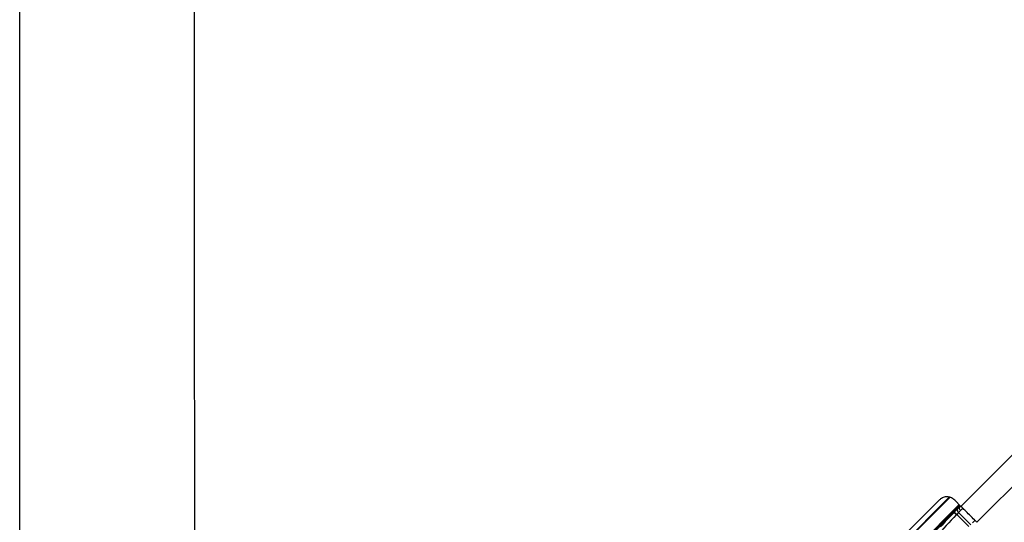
# Model space of a CAD drawing. Header units: millimetres. Extents: x 10 to 13239, y 20 to 10604.
# Tile 84 of 130: x 3867 to 4773, y 7934 to 8396. Entities that reach past the tile are written whole.
import ezdxf

# ---------------------------------------------------------------- set-up
doc = ezdxf.new("R2010")
doc.units = ezdxf.units.MM

msp = doc.modelspace()

# ---------------------------------------------------------------- linework, layer by layer
at = {"color": 8, "linetype": 'Continuous', "lineweight": 25}
for p, q in [((4002.25, 7236.71), (4722.74, 7957.2)), ((4608.71, 7843.68), (4722.34, 7957.3)), ((4010.14, 7229.32), (4731.38, 7950.57)), ((4732.3, 7949.52), (4721.39, 7938.61)), ((4732.61, 7949.32), (4731.53, 7948.24)), ((4732.54, 7945.01), (4734.73, 7947.19)), ((4743.71, 7933.84), (4745.89, 7936.03))]:
    msp.add_line(p, q, dxfattribs=at)
at = {"color": 7, "linetype": 'Continuous', "lineweight": 25}
for p, q in [((4607.24, 7842.48), (4722.12, 7957.36)), ((4713.15, 7954.8), (4641.06, 7882.9)), ((4733.02, 7948.92), (4727.25, 7954.72)), ((4732.01, 7949.93), (4568.64, 7786.56)), ((4729.93, 7946.64), (4726.43, 7943.14)), ((4731.53, 7948.24), (4729.93, 7946.64)), ((4730.79, 7943.26), (4732.53, 7945.01)), ((4732.61, 7949.32), (4731.53, 7948.24)), ((4732.53, 7945.01), (4732.54, 7945.01)), ((4726.1, 7942.81), (4703.55, 7920.26)), ((4721.39, 7938.61), (4721.64, 7938.35)), ((4726.43, 7943.14), (4726.1, 7942.81)), ((4728.71, 7941.18), (4729.04, 7941.51)), ((4730.79, 7943.26), (4729.04, 7941.51)), ((4729.04, 7941.51), (4729.04, 7941.51)), ((4740.21, 7930.34), (4729.04, 7941.51)), ((4730.79, 7943.26), (4741.96, 7932.09)), ((4730.79, 7943.26), (4730.79, 7943.26))]:
    msp.add_line(p, q, dxfattribs=at)
at = {"color": 7, "linetype": 'Continuous', "lineweight": 25, "flags": 128}
for points in [[(4027.44, 8453.75), (4027.49, 8368.09), (4027.51, 8325.25), (4027.53, 8282.42), (4027.55, 8239.59), (4027.58, 8196.76), (4027.6, 8153.92), (4027.62, 8111.09), (4027.64, 8068.26), (4027.66, 8025.42), (4027.69, 7982.59), (4027.71, 7939.76), (4027.73, 7896.92)], [(3866.96, 7893.14), (3866.98, 7935.97), (3867, 7978.81), (3867.03, 8021.64), (3867.05, 8064.47), (3867.07, 8107.3), (3867.09, 8150.14), (3867.11, 8192.97), (3867.16, 8278.63), (3867.18, 8321.47), (3867.2, 8364.3), (3867.23, 8407.13)], [(4729.93, 7946.64), (4729.72, 7946.35), (4729.61, 7946), (4729.58, 7945.58), (4729.66, 7945.13), (4729.82, 7944.65), (4730.07, 7944.17), (4730.4, 7943.7), (4730.79, 7943.26)], [(4731.53, 7948.24), (4731.35, 7947.99), (4731.26, 7947.65), (4731.27, 7947.27), (4731.36, 7946.83), (4731.54, 7946.37), (4731.81, 7945.9), (4732.14, 7945.44), (4732.53, 7945.01)]]:
    msp.add_lwpolyline(points, dxfattribs=at)
at = {"color": 7, "linetype": 'Continuous', "lineweight": 25}
for centre, radius, start, end in [((4721.75, 7938.95), 0.5, 135, 224), ((4725.56, 7939.03), 3.82, 34.28532, 81.87463), ((4725.89, 7939.36), 3.82, 34.28835, 81.8716)]:
    msp.add_arc(centre, radius, start, end, dxfattribs=at)
for centre, major_axis, ratio, end_param in [((4783.16, 7886.73), (102.93, 102.93), 0.52897, 1.756692), ((4782.67, 7886.24), (103.57, 103.57), 0.546189, 1.689267)]:
    msp.add_ellipse(centre, major_axis=major_axis, ratio=ratio, start_param=1.570796, end_param=end_param, dxfattribs=at)
at = {"color": 8, "linetype": 'Continuous', "lineweight": 25}
for points, knots in [([(4733.02, 7948.92), (4831.68, 8047.4), (4980.93, 8196.37), (5130.64, 8344.74), (5181.38, 8395.03)], [0, 0, 0, 0, 0.661055, 1, 1, 1, 1]), ([(5193.67, 8382.51), (5143.42, 8331.81), (4995.09, 8182.14), (4846.14, 8032.94), (4747.65, 7934.28)], [0, 0, 0, 0, 0.338768, 1, 1, 1, 1])]:
    msp.add_open_spline(points, degree=3, knots=knots, dxfattribs=at)
at = {"color": 7, "linetype": 'Continuous', "lineweight": 25}
for points, knots in [([(4727.25, 7954.72), (4726.34, 7955.47), (4724.51, 7956.97), (4721.07, 7957.84), (4718.11, 7957.61), (4715.85, 7956.76), (4714.35, 7955.89), (4713.52, 7955.13), (4713.15, 7954.8)], [0, 0, 0, 0, 0.220276, 0.440132, 0.67055, 0.78818, 0.905778, 1, 1, 1, 1]), ([(4747.65, 7934.28), (4746.18, 7935.74), (4743.18, 7938.72), (4739.16, 7942.74), (4735.75, 7946.16), (4733.93, 7947.99), (4733.02, 7948.92)], [0, 0, 0, 0, 0.305257, 0.619367, 0.80866, 1, 1, 1, 1])]:
    msp.add_open_spline(points, degree=3, knots=knots, dxfattribs=at)

doc.saveas('drawing.dxf')
